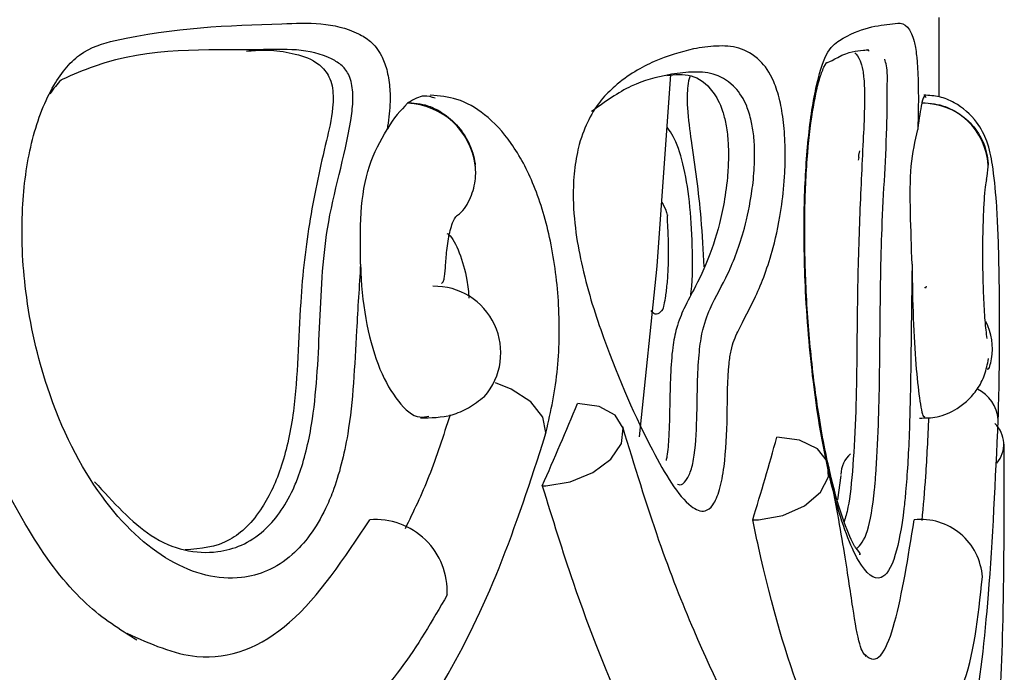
# Model space of a CAD drawing. Header units: millimetres. Extents: x 67.9 to 154, y 110.8 to 178.6.
# Tile 21 of 109: x 76.39 to 77.147, y 125.652 to 126.154. Entities that reach past the tile are written whole.
import ezdxf

# ---------------------------------------------------------------- set-up
doc = ezdxf.new("R2010")
doc.units = ezdxf.units.MM

msp = doc.modelspace()

# ---------------------------------------------------------------- linework, layer by layer
at = {"color": 7, "linetype": 'Continuous', "lineweight": 25}
for p, q in [((77.09713, 126.09454), (77.09713, 126.1555)), ((77.04332, 126.12977), (77.04155, 126.13071)), ((77.00832, 126.11731), (77.00956, 126.11944)), ((76.68903, 126.09016), (76.68836, 126.08963)), ((77.08374, 126.09016), (77.08362, 126.08963)), ((76.88852, 126.0706), (76.88826, 126.07092)), ((77.03516, 126.048), (77.03485, 126.04602)), ((77.03603, 126.05319), (77.036, 126.05307)), ((77.02134, 125.80346), (77.01893, 125.78495))]:
    msp.add_line(p, q, dxfattribs=at)
at = {"color": 7, "linetype": 'Continuous', "lineweight": 25, "flags": 128}
for points in [[(76.8667, 125.83322), (76.88024, 125.96437), (76.89072, 126.11168)], [(77.03516, 126.04798), (77.03538, 126.04971), (77.036, 126.05307)], [(76.79453, 125.79565), (76.81324, 125.79861), (76.83083, 125.80579), (76.8447, 125.81614), (76.85281, 125.82812), (76.85396, 125.83998), (76.84798, 125.84995), (76.83576, 125.85657), (76.81908, 125.85887)], [(76.95802, 125.76956), (76.97674, 125.77285), (76.99349, 125.78023), (77.00585, 125.79064), (77.01205, 125.80257), (77.01118, 125.8143), (77.00337, 125.82413), (76.98974, 125.83064), (76.97228, 125.83289)]]:
    msp.add_lwpolyline(points, dxfattribs=at)
at = {"color": 1, "linetype": 'Continuous', "lineweight": 25, "flags": 128}
msp.add_lwpolyline([(76.79422, 125.83422), (76.79473, 125.83667), (76.79243, 125.84835), (76.78306, 125.86004), (76.76806, 125.86994), (76.75591, 125.87482)], dxfattribs=at)
at = {"color": 7, "linetype": 'Continuous', "lineweight": 25}
for centre, radius, start, end in [((76.68609, 126.03495), 0.05472, 7.49739, 87.62228), ((77.08458, 126.0395), 0.05013, 2.96035, 91.09919), ((76.70888, 125.89787), 0.05114, 318.91116, 91.25364), ((77.09276, 125.90092), 0.04524, 350.17276, 27.58303), ((77.12427, 125.8275), 0.02243, 319.8046, 45.73911), ((77.04391, 125.80324), 0.02259, 131.52515, 177.41704), ((76.79203, 125.86636), 0.07075, 269.88141, 272.02414), ((76.66364, 125.71448), 0.05519, 357.19939, 94.51464), ((76.95386, 125.84532), 0.07587, 269.89008, 273.14791), ((77.08283, 125.72218), 0.04759, 4.04855, 96.09602)]:
    msp.add_arc(centre, radius, start, end, dxfattribs=at)
at = {"color": 1, "linetype": 'Continuous', "lineweight": 25}
msp.add_arc((77.1142, 125.84441), 0.02832, 4.38349, 64.42841, dxfattribs=at)
at = {"color": 7, "linetype": 'Continuous', "lineweight": 25}
for centre, major_axis, ratio, start_param, end_param in [((72.52213, 125.82724), (4.27942, 2.46496), 0.65631, 5.554398, 5.571327), ((72.52213, 125.80117), (4.32718, 2.03696), 0.729181, 5.701484, 5.718378)]:
    msp.add_ellipse(centre, major_axis=major_axis, ratio=ratio, start_param=start_param, end_param=end_param, dxfattribs=at)
for points, knots in [([(76.65221, 125.96595), (76.65112, 125.94901), (76.64833, 125.90543), (76.64576, 125.84327), (76.63435, 125.79896), (76.62037, 125.766), (76.59778, 125.73621), (76.55656, 125.7195), (76.50519, 125.73247), (76.45145, 125.78194), (76.41225, 125.85809), (76.39351, 125.93899), (76.39042, 126.00511), (76.39776, 126.06035), (76.41342, 126.1026), (76.43671, 126.13102), (76.49984, 126.14802), (76.57215, 126.14992), (76.63526, 126.15246), (76.65994, 126.13781), (76.66758, 126.12876), (76.67258, 126.11601), (76.67485, 126.1027), (76.67513, 126.08649), (76.67355, 126.07593), (76.6726, 126.0696)], [0, 0, 0, 0, 0.0330521, 0.0850247, 0.1182276, 0.129569, 0.1729853, 0.2282615, 0.3019745, 0.3764131, 0.4509846, 0.5022606, 0.543379, 0.5765273, 0.6099053, 0.6401979, 0.6753672, 0.8459885, 0.9313248, 0.9456895, 0.960158, 0.9693782, 0.9786291, 0.987196, 1, 1, 1, 1]), ([(77.07623, 125.96595), (77.07599, 125.94901), (77.07536, 125.90543), (77.0748, 125.84327), (77.07214, 125.79896), (77.06874, 125.766), (77.06299, 125.73621), (77.05138, 125.7195), (77.03511, 125.73247), (77.01617, 125.78194), (77.00123, 125.85809), (76.99383, 125.93899), (76.9926, 126.00511), (76.99552, 126.06035), (77.00165, 126.1026), (77.01054, 126.13102), (77.03373, 126.14802), (77.05681, 126.14992), (77.07253, 126.15246), (77.07793, 126.13781), (77.07954, 126.12876), (77.08056, 126.11601), (77.08101, 126.1027), (77.08107, 126.08649), (77.08075, 126.07593), (77.08056, 126.0696)], [0, 0, 0, 0, 0.033052, 0.085025, 0.118228, 0.129569, 0.172985, 0.228261, 0.301975, 0.376413, 0.450985, 0.502261, 0.543379, 0.576527, 0.609905, 0.640198, 0.675367, 0.845989, 0.931325, 0.94569, 0.960158, 0.969378, 0.978629, 0.987196, 1, 1, 1, 1]), ([(76.44771, 125.79874), (76.462, 125.78301), (76.49227, 125.7497), (76.5385, 125.74022), (76.57595, 125.75503), (76.59593, 125.78189), (76.60784, 125.81086), (76.61768, 125.85111), (76.62069, 125.91747), (76.62426, 126.00085), (76.64136, 126.05155), (76.64637, 126.08821), (76.64627, 126.09823), (76.64537, 126.10535), (76.64291, 126.11295), (76.63774, 126.11928), (76.61575, 126.13263), (76.55423, 126.1285), (76.48316, 126.13406), (76.43097, 126.11154), (76.42272, 126.10798)], [0, 0, 0, 0, 0.082799, 0.17544, 0.243625, 0.295259, 0.308448, 0.347132, 0.412182, 0.478907, 0.559049, 0.571897, 0.578213, 0.58442, 0.591292, 0.6051, 0.621589, 0.731722, 0.957636, 1, 1, 1, 1]), ([(76.56456, 126.12971), (76.56913, 126.13014), (76.5806, 126.13123), (76.59732, 126.12886), (76.61307, 126.12486), (76.62328, 126.11748), (76.62803, 126.11031), (76.6304, 126.10358), (76.63134, 126.09491), (76.63048, 126.07989), (76.62315, 126.04938), (76.61247, 126.00202), (76.60449, 125.93107), (76.60401, 125.86432), (76.59256, 125.80953), (76.57568, 125.77419), (76.55029, 125.74886), (76.52912, 125.7473), (76.51744, 125.74644)], [0, 0, 0, 0, 0.044701, 0.111996, 0.179401, 0.213217, 0.226893, 0.240721, 0.252812, 0.267423, 0.310025, 0.413753, 0.516674, 0.647866, 0.71997, 0.792272, 0.885351, 1, 1, 1, 1]), ([(76.90812, 126.13156), (76.91405, 126.13243), (76.93216, 126.13507), (76.95296, 126.13173), (76.96855, 126.11131), (76.97452, 126.09345), (76.97762, 126.07553), (76.97888, 126.0557), (76.97846, 126.03342), (76.97566, 126.00589), (76.96837, 125.97174), (76.95663, 125.94068), (76.94502, 125.92058), (76.93749, 125.90384), (76.93412, 125.88093), (76.93449, 125.84931), (76.93284, 125.8151), (76.92843, 125.79162), (76.9232, 125.77986), (76.91567, 125.77449), (76.8996, 125.78216), (76.87313, 125.82674), (76.84457, 125.8906), (76.82497, 125.95097), (76.81731, 125.9897), (76.8151, 126.01671), (76.81653, 126.04063), (76.82057, 126.06103), (76.8307, 126.08601), (76.85114, 126.10764), (76.87882, 126.12355), (76.89822, 126.12886), (76.90812, 126.13156)], [0, 0, 0, 0, 0.043156, 0.13198, 0.164299, 0.181066, 0.195184, 0.209357, 0.222022, 0.240084, 0.269802, 0.315668, 0.356896, 0.373674, 0.381596, 0.409112, 0.436274, 0.451175, 0.466225, 0.481189, 0.507226, 0.581816, 0.681047, 0.730564, 0.751055, 0.771756, 0.785665, 0.799584, 0.818893, 0.863474, 0.930323, 1, 1, 1, 1]), ([(77.00956, 126.11944), (77.00965, 126.11959), (77.0107, 126.12142), (77.01063, 126.12014), (77.02638, 126.12951), (77.03448, 126.13), (77.04153, 126.1307), (77.04294, 126.13083)], [0, 0, 0, 0, 0.0116235, 0.1407544, 0.3161932, 0.863883, 1, 1, 1, 1]), ([(77.03208, 126.1285), (77.03356, 126.12707), (77.03578, 126.1249), (77.03799, 126.11748), (77.039, 126.11031), (77.03949, 126.10358), (77.03969, 126.09491), (77.03951, 126.07989), (77.03798, 126.04939), (77.03562, 126.002), (77.03377, 125.93113), (77.0337, 125.86407), (77.03092, 125.81001), (77.02779, 125.78028), (77.02497, 125.77122), (77.02393, 125.76788)], [0, 0, 0, 0, 0.093309, 0.140121, 0.159052, 0.178194, 0.194931, 0.215157, 0.274131, 0.417721, 0.560194, 0.741803, 0.841616, 0.941704, 1, 1, 1, 1]), ([(77.03277, 125.74812), (77.03251, 125.74848), (77.03061, 125.75116), (77.02325, 125.76797), (77.01388, 125.7998), (77.0047, 125.84531), (76.99798, 125.89707), (76.99415, 125.94959), (76.99321, 126.00044), (76.99507, 126.04633), (76.99918, 126.08326), (77.0044, 126.10756), (77.00722, 126.11456), (77.00832, 126.11731)], [0, 0, 0, 0, 0.017486, 0.128035, 0.256992, 0.390206, 0.505231, 0.612504, 0.710179, 0.798296, 0.879347, 0.952714, 1, 1, 1, 1]), ([(76.42272, 126.10798), (76.42246, 126.10777), (76.41906, 126.10519), (76.41613, 126.10072), (76.41343, 126.09661)], [0, 0, 0, 0, 0.078978, 1, 1, 1, 1]), ([(76.88918, 126.1116), (76.87971, 126.10956), (76.86078, 126.10548), (76.84012, 126.09073), (76.8298, 126.08336)], [0, 0, 0, 0, 0.500658, 1, 1, 1, 1]), ([(76.88755, 126.11111), (76.89391, 126.1117), (76.9066, 126.11288), (76.92061, 126.10356), (76.92941, 126.08834), (76.93316, 126.07416), (76.93482, 126.06165), (76.9352, 126.04701), (76.93415, 126.02933), (76.93023, 126.00351), (76.92199, 125.97461), (76.91128, 125.95133), (76.90171, 125.93429), (76.89541, 125.91948), (76.89171, 125.90129), (76.88988, 125.87217), (76.88993, 125.84391), (76.88842, 125.82144), (76.88731, 125.81616), (76.88709, 125.81511)], [0, 0, 0, 0, 0.128906, 0.257036, 0.3214, 0.348401, 0.37566, 0.399818, 0.428776, 0.475886, 0.569588, 0.677839, 0.749975, 0.799175, 0.83315, 0.874688, 0.962845, 0.99264, 1, 1, 1, 1]), ([(76.89596, 125.79692), (76.89651, 125.79668), (76.89863, 125.79573), (76.90229, 125.79889), (76.90639, 125.80656), (76.90998, 125.82411), (76.91111, 125.85539), (76.91116, 125.88846), (76.91498, 125.91715), (76.92296, 125.93743), (76.93503, 125.95753), (76.94611, 125.98665), (76.95265, 126.01634), (76.95499, 126.03802), (76.95534, 126.05353), (76.95445, 126.06671), (76.95211, 126.07923), (76.94707, 126.09351), (76.93246, 126.11195), (76.91258, 126.115), (76.89501, 126.11244), (76.88918, 126.1116)], [0, 0, 0, 0, 0.008683, 0.03333, 0.055621, 0.078182, 0.1287, 0.19887, 0.227829, 0.276632, 0.37016, 0.466586, 0.524524, 0.555563, 0.574857, 0.595402, 0.617192, 0.646603, 0.711191, 0.904308, 1, 1, 1, 1]), ([(76.90552, 126.11073), (76.90543, 126.11048), (76.9047, 126.10861), (76.90374, 126.10349), (76.90314, 126.09494), (76.90368, 126.07987), (76.90808, 126.04936), (76.91359, 126.01066), (76.91549, 125.97632), (76.91618, 125.96383)], [0, 0, 0, 0, 0.0084372, 0.0641351, 0.1128326, 0.1716848, 0.3432779, 0.7610727, 1, 1, 1, 1]), ([(76.70959, 126.0935), (76.70678, 126.09445), (76.69998, 126.09675), (76.69308, 126.09259), (76.68903, 126.09016)], [0, 0, 0, 0, 0.414177, 1, 1, 1, 1]), ([(76.79422, 125.83422), (76.79782, 125.84991), (76.80482, 125.8804), (76.80568, 125.93385), (76.79947, 125.98364), (76.78679, 126.0265), (76.76921, 126.05958), (76.7487, 126.08162), (76.72755, 126.09394), (76.71272, 126.09525), (76.70581, 126.09586)], [0, 0, 0, 0, 0.155398, 0.301793, 0.440798, 0.572716, 0.69568, 0.809018, 0.91093, 1, 1, 1, 1]), ([(77.08706, 126.09374), (77.08668, 126.09453), (77.08569, 126.09663), (77.08449, 126.09264), (77.08374, 126.09016)], [0, 0, 0, 0, 0.378057, 1, 1, 1, 1]), ([(77.14244, 125.84662), (77.14273, 125.85688), (77.14328, 125.87654), (77.14354, 125.90976), (77.14345, 125.94093), (77.14289, 125.97659), (77.14161, 126.01175), (77.13858, 126.04065), (77.13498, 126.05881), (77.12618, 126.07684), (77.11196, 126.08935), (77.0973, 126.09519), (77.08936, 126.09563), (77.08537, 126.09585)], [0, 0, 0, 0, 0.1120121, 0.2147899, 0.3094311, 0.3966361, 0.547071, 0.6661117, 0.7518059, 0.8193587, 0.9052973, 0.9523944, 1, 1, 1, 1]), ([(76.68836, 126.08963), (76.68295, 126.08411), (76.67744, 126.07849), (76.67269, 126.06976), (76.6726, 126.0696)], [0, 0, 0, 0, 0.981532, 1, 1, 1, 1]), ([(76.68903, 126.09016), (76.69203, 126.08998), (76.70018, 126.08948), (76.71337, 126.08424), (76.72655, 126.07367), (76.73613, 126.05948), (76.73957, 126.04828), (76.7403, 126.0425), (76.74035, 126.04209)], [0, 0, 0, 0, 0.125013, 0.339598, 0.554303, 0.769069, 0.983833, 1, 1, 1, 1]), ([(77.08362, 126.08963), (77.08259, 126.08411), (77.08154, 126.07849), (77.08058, 126.06976), (77.08056, 126.0696)], [0, 0, 0, 0, 0.981532, 1, 1, 1, 1]), ([(77.08374, 126.09016), (77.087, 126.08998), (77.09585, 126.08948), (77.10972, 126.08424), (77.12297, 126.07367), (77.13192, 126.05948), (77.13446, 126.04828), (77.13464, 126.0425), (77.13465, 126.04209)], [0, 0, 0, 0, 0.125013, 0.339598, 0.554303, 0.769069, 0.983833, 1, 1, 1, 1]), ([(76.65221, 125.96595), (76.652, 125.97925), (76.65159, 126.00585), (76.65733, 126.04275), (76.66755, 126.06073), (76.6726, 126.0696)], [0, 0, 0, 0, 0.336148, 0.672122, 1, 1, 1, 1]), ([(76.90604, 125.94186), (76.90617, 125.94293), (76.90758, 125.95458), (76.90753, 125.9804), (76.90553, 126.01469), (76.90037, 126.04442), (76.89423, 126.06247), (76.88991, 126.06863), (76.88852, 126.0706)], [0, 0, 0, 0, 0.022109, 0.240678, 0.459585, 0.678395, 0.896739, 1, 1, 1, 1]), ([(77.07623, 125.96595), (77.07575, 125.97925), (77.0748, 126.00585), (77.07454, 126.04275), (77.07857, 126.06073), (77.08056, 126.0696)], [0, 0, 0, 0, 0.336148, 0.672122, 1, 1, 1, 1]), ([(76.72607, 126.0033), (76.72631, 126.00344), (76.73079, 126.00599), (76.73642, 126.01523), (76.74074, 126.02822), (76.74084, 126.03768), (76.74039, 126.0417), (76.74035, 126.04209)], [0, 0, 0, 0, 0.019435, 0.376116, 0.733408, 0.974012, 1, 1, 1, 1]), ([(77.13345, 126.03105), (77.13404, 126.03432), (77.13471, 126.03799), (77.13465, 126.0417), (77.13465, 126.04209)], [0, 0, 0, 0, 0.894521, 1, 1, 1, 1]), ([(77.13394, 125.90878), (77.1334, 125.91302), (77.13235, 125.92129), (77.13121, 125.94064), (77.13062, 125.96152), (77.13058, 125.98213), (77.13101, 126.00048), (77.13175, 126.01516), (77.13265, 126.02589), (77.13327, 126.02945), (77.13357, 126.03118)], [0, 0, 0, 0, 0.149282, 0.290973, 0.425292, 0.552699, 0.673703, 0.788545, 0.89719, 1, 1, 1, 1]), ([(76.88371, 126.01328), (76.88505, 126.01133), (76.88665, 126.00902), (76.88769, 126.00429), (76.88786, 126.00355)], [0, 0, 0, 0, 0.842966, 1, 1, 1, 1]), ([(76.7144, 125.95124), (76.71488, 125.95159), (76.71594, 125.95238), (76.71656, 125.95517), (76.71713, 125.95902), (76.71745, 125.96402), (76.71787, 125.97004), (76.71844, 125.97679), (76.71939, 125.98383), (76.72074, 125.99067), (76.72247, 125.99666), (76.72451, 126.00133), (76.72583, 126.00275), (76.72649, 126.00347)], [0, 0, 0, 0, 0.061205, 0.135083, 0.211742, 0.292579, 0.377465, 0.467266, 0.563709, 0.664072, 0.771443, 0.883695, 1, 1, 1, 1]), ([(76.88806, 126.00386), (76.88801, 126.00223), (76.8879, 125.99889), (76.8885, 125.98913), (76.88885, 125.97679), (76.88865, 125.9631), (76.88774, 125.95011), (76.88641, 125.93968), (76.885, 125.93274), (76.88477, 125.93183), (76.88465, 125.93138)], [0, 0, 0, 0, 0.116733, 0.238022, 0.363889, 0.492846, 0.622215, 0.750518, 0.87676, 1, 1, 1, 1]), ([(76.71863, 125.98968), (76.71906, 125.98944), (76.72275, 125.98736), (76.72837, 125.97486), (76.73394, 125.95775), (76.73513, 125.94446), (76.73555, 125.93973)], [0, 0, 0, 0, 0.047938, 0.410858, 0.790029, 1, 1, 1, 1]), ([(76.65221, 125.96595), (76.65226, 125.96384), (76.65269, 125.94791), (76.6562, 125.91856), (76.66644, 125.88351), (76.68085, 125.8591), (76.69446, 125.84708), (76.70244, 125.84873), (76.70478, 125.84921)], [0, 0, 0, 0, 0.033405, 0.25156, 0.469859, 0.688775, 0.908615, 1, 1, 1, 1]), ([(77.07623, 125.96595), (77.07624, 125.96384), (77.07634, 125.94791), (77.07712, 125.91857), (77.07932, 125.88347), (77.08222, 125.85923), (77.08466, 125.8474), (77.08585, 125.8487), (77.08611, 125.84899)], [0, 0, 0, 0, 0.034419, 0.259195, 0.48412, 0.709681, 0.936194, 1, 1, 1, 1]), ([(77.08702, 125.94899), (77.08684, 125.94821), (77.08653, 125.94693), (77.08622, 125.94792), (77.08609, 125.94831)], [0, 0, 0, 0, 0.609077, 1, 1, 1, 1]), ([(76.8845, 125.93128), (76.88326, 125.92976), (76.88073, 125.92664), (76.87753, 125.92772), (76.87581, 125.9297), (76.87542, 125.93016)], [0, 0, 0, 0, 0.423137, 0.86632, 1, 1, 1, 1]), ([(77.08191, 125.84771), (77.08642, 125.84773), (77.0963, 125.84779), (77.1092, 125.85333), (77.11942, 125.86124), (77.12674, 125.86992), (77.13258, 125.88082), (77.13414, 125.88912), (77.13494, 125.89336)], [0, 0, 0, 0, 0.186905, 0.40925, 0.540107, 0.683627, 0.838045, 1, 1, 1, 1]), ([(77.13401, 125.88565), (77.13418, 125.8855), (77.13488, 125.88489), (77.13604, 125.88709), (77.13691, 125.89119), (77.13735, 125.89322)], [0, 0, 0, 0, 0.138867, 0.573173, 1, 1, 1, 1]), ([(76.69817, 125.84779), (76.70626, 125.84789), (76.7186, 125.84805), (76.73555, 125.85516), (76.74347, 125.86123), (76.74751, 125.86433)], [0, 0, 0, 0, 0.48281, 0.73594, 1, 1, 1, 1]), ([(76.72099, 125.85013), (76.71582, 125.83401), (76.70566, 125.8023), (76.69277, 125.77566), (76.68643, 125.76257)], [0, 0, 0, 0, 0.508507, 1, 1, 1, 1]), ([(77.00329, 125.44101), (77.01376, 125.44161), (77.03539, 125.44284), (77.06436, 125.46336), (77.08494, 125.48999), (77.0986, 125.51749), (77.11232, 125.55712), (77.12538, 125.62034), (77.13653, 125.71426), (77.14036, 125.80009), (77.14244, 125.84656)], [0, 0, 0, 0, 0.096828, 0.200093, 0.283503, 0.361569, 0.471514, 0.615062, 0.791587, 1, 1, 1, 1]), ([(77.0889, 125.84819), (77.0882, 125.83271), (77.0869, 125.80409), (77.08468, 125.78003), (77.08366, 125.76899)], [0, 0, 0, 0, 0.541052, 1, 1, 1, 1]), ([(77.00226, 125.53944), (76.9969, 125.5415), (76.98525, 125.54596), (76.9539, 125.58954), (76.9161, 125.66357), (76.88077, 125.75275), (76.86293, 125.81094), (76.85371, 125.84099)], [0, 0, 0, 0, 0.197183, 0.428085, 0.695102, 0.842516, 1, 1, 1, 1]), ([(76.45196, 125.44774), (76.46909, 125.44864), (76.52908, 125.45181), (76.62259, 125.51422), (76.70524, 125.61762), (76.76073, 125.73129), (76.78293, 125.79952), (76.79422, 125.83421)], [0, 0, 0, 0, 0.109947, 0.385182, 0.682759, 0.838719, 1, 1, 1, 1]), ([(77.09713, 125.46063), (77.09873, 125.46176), (77.10675, 125.46742), (77.1152, 125.48333), (77.1251, 125.50492), (77.13455, 125.54251), (77.14244, 125.60287), (77.1472, 125.69512), (77.14701, 125.78099), (77.1469, 125.82765)], [0, 0, 0, 0, 0.019256, 0.096403, 0.194723, 0.334826, 0.516515, 0.737304, 1, 1, 1, 1]), ([(76.48008, 125.67698), (76.46708, 125.68515), (76.43974, 125.70232), (76.40042, 125.75182), (76.37675, 125.79857), (76.36477, 125.82223)], [0, 0, 0, 0, 0.309436, 0.650531, 1, 1, 1, 1]), ([(77.04089, 125.66439), (77.03925, 125.66631), (77.03592, 125.6702), (77.0307, 125.70022), (77.02454, 125.74473), (77.01638, 125.78849), (77.01222, 125.8108)], [0, 0, 0, 0, 0.242021, 0.48796, 0.738907, 1, 1, 1, 1]), ([(75.97241, 125.79561), (75.98673, 125.77042), (76.02401, 125.70487), (76.09284, 125.61494), (76.17708, 125.53332), (76.26417, 125.47526), (76.35028, 125.44443), (76.41292, 125.43431), (76.44425, 125.44248), (76.44974, 125.44391)], [0, 0, 0, 0, 0.108525, 0.282395, 0.454686, 0.625923, 0.795357, 0.964194, 1, 1, 1, 1]), ([(76.79188, 125.79561), (76.79967, 125.77041), (76.81994, 125.70486), (76.85606, 125.615), (76.89826, 125.5331), (76.93908, 125.4761), (76.97492, 125.44346), (76.99436, 125.44202), (77.00308, 125.44137)], [0, 0, 0, 0, 0.116317, 0.302672, 0.487334, 0.670867, 0.852466, 1, 1, 1, 1]), ([(76.51933, 125.56451), (76.50625, 125.56625), (76.46257, 125.57207), (76.38646, 125.62421), (76.32706, 125.70805), (76.30101, 125.76259), (76.29774, 125.76945)], [0, 0, 0, 0, 0.166109, 0.554636, 0.944027, 1, 1, 1, 1]), ([(76.47245, 125.68221), (76.49053, 125.67418), (76.53395, 125.65489), (76.60147, 125.68219), (76.63974, 125.73999), (76.65929, 125.7695)], [0, 0, 0, 0, 0.258754, 0.621484, 1, 1, 1, 1]), ([(77.03945, 125.56451), (77.03509, 125.56625), (77.02054, 125.57207), (76.99163, 125.62421), (76.96657, 125.70805), (76.95515, 125.76259), (76.95371, 125.76945)], [0, 0, 0, 0, 0.166109, 0.554636, 0.944027, 1, 1, 1, 1]), ([(77.04007, 125.666), (77.04063, 125.66544), (77.04991, 125.65611), (77.06427, 125.68442), (77.07321, 125.74074), (77.07778, 125.7695)], [0, 0, 0, 0, 0.030452, 0.504902, 1, 1, 1, 1]), ([(77.03554, 125.74309), (77.03584, 125.74298), (77.03783, 125.74222), (77.03509, 125.74541), (77.03277, 125.74812)], [0, 0, 0, 0, 0.1526696, 1, 1, 1, 1]), ([(77.10969, 125.63131), (77.11147, 125.6348), (77.1231, 125.65761), (77.127, 125.69438), (77.1303, 125.72553)], [0, 0, 0, 0, 0.153054, 1, 1, 1, 1]), ([(76.71876, 125.71179), (76.70728, 125.69194), (76.68432, 125.65225), (76.64072, 125.60813), (76.60154, 125.58433), (76.57136, 125.57365), (76.5576, 125.56994), (76.54738, 125.56777), (76.53908, 125.56634), (76.53236, 125.56543), (76.52677, 125.56487), (76.52302, 125.56461), (76.52069, 125.56452), (76.51964, 125.56451), (76.51933, 125.56451)], [0, 0, 0, 0, 0.251195, 0.502412, 0.760252, 0.835118, 0.886182, 0.921269, 0.945638, 0.969178, 0.982685, 0.991202, 0.997437, 1, 1, 1, 1])]:
    msp.add_open_spline(points, degree=3, knots=knots, dxfattribs=at)
at = {"color": 1, "linetype": 'Continuous', "lineweight": 25}
msp.add_open_spline([(77.03348, 125.74706), (77.03648, 125.75012), (77.04206, 125.75581), (77.04638, 125.78194), (77.04898, 125.81084), (77.05099, 125.85112), (77.05164, 125.91746), (77.05247, 126.00086), (77.0566, 126.05155), (77.0571, 126.08821), (77.05707, 126.09823), (77.05719, 126.10535), (77.05726, 126.11294), (77.05658, 126.11933), (77.05565, 126.12203), (77.05514, 126.12349)], degree=3, knots=[0, 0, 0, 0, 0.136599, 0.25455, 0.284678, 0.373045, 0.521641, 0.674064, 0.857137, 0.886485, 0.900913, 0.915092, 0.93079, 0.962332, 1, 1, 1, 1], dxfattribs=at)

doc.saveas('drawing.dxf')
